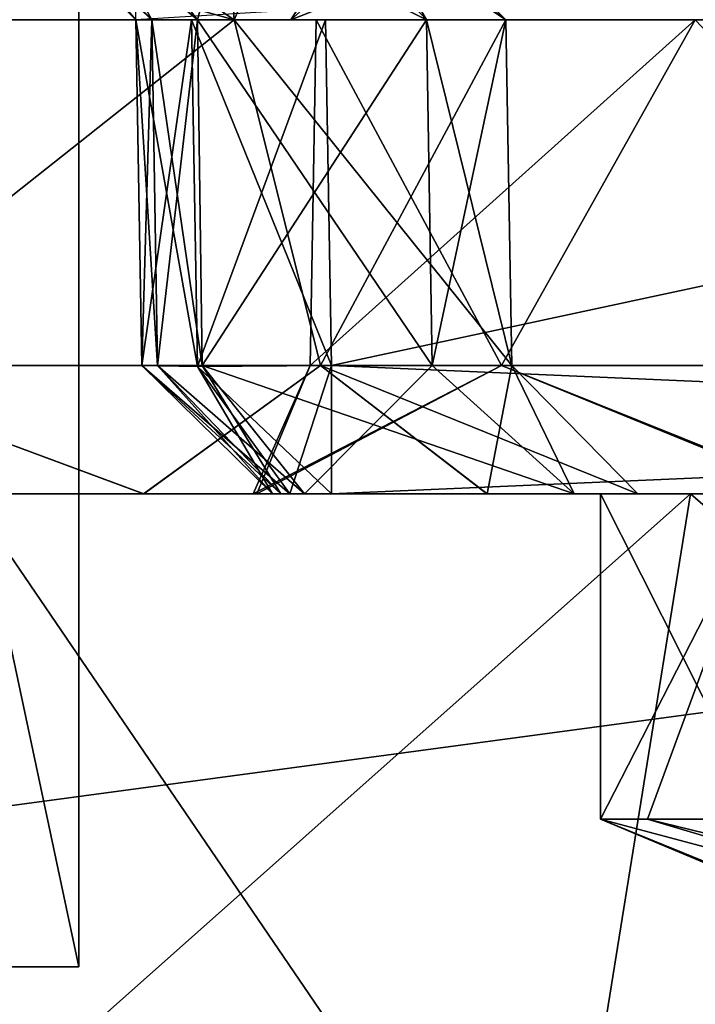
# Model space of a CAD drawing. Header units: millimetres. Extents: x -25 to 25, y -260 to 12.
# Tile 30 of 96: x 4.94 to 8.5, y -117.19 to -112. Entities that reach past the tile are written whole.
import ezdxf

# ---------------------------------------------------------------- set-up
doc = ezdxf.new("R2010")
doc.units = ezdxf.units.MM
doc.header["$LTSCALE"] = 65.185185
for name, color, linetype in [('1124', 7, 'CONTINUOUS'), ('1125', 7, 'CONTINUOUS'), ('1127', 7, 'CONTINUOUS'), ('1141', 7, 'CONTINUOUS'), ('1223', 7, 'CONTINUOUS'), ('1237', 7, 'CONTINUOUS'), ('303', 7, 'CONTINUOUS'), ('327', 7, 'CONTINUOUS'), ('328', 7, 'CONTINUOUS'), ('329', 7, 'CONTINUOUS'), ('364', 7, 'CONTINUOUS'), ('389', 7, 'CONTINUOUS'), ('392', 7, 'CONTINUOUS'), ('393', 7, 'CONTINUOUS'), ('507', 7, 'CONTINUOUS'), ('529', 7, 'CONTINUOUS'), ('530', 7, 'CONTINUOUS'), ('532', 7, 'CONTINUOUS'), ('533', 7, 'CONTINUOUS'), ('534', 7, 'CONTINUOUS'), ('536', 7, 'CONTINUOUS'), ('537', 7, 'CONTINUOUS'), ('538', 7, 'CONTINUOUS'), ('539', 7, 'CONTINUOUS'), ('540', 7, 'CONTINUOUS'), ('557', 7, 'CONTINUOUS'), ('558', 7, 'CONTINUOUS'), ('559', 7, 'CONTINUOUS'), ('560', 7, 'CONTINUOUS'), ('561', 7, 'CONTINUOUS'), ('586', 7, 'CONTINUOUS'), ('630', 7, 'CONTINUOUS'), ('651', 7, 'CONTINUOUS'), ('652', 7, 'CONTINUOUS'), ('674', 7, 'CONTINUOUS'), ('676', 7, 'CONTINUOUS'), ('683', 7, 'CONTINUOUS'), ('685', 7, 'CONTINUOUS'), ('686', 7, 'CONTINUOUS'), ('687', 7, 'CONTINUOUS'), ('688', 7, 'CONTINUOUS'), ('699', 7, 'CONTINUOUS'), ('700', 7, 'CONTINUOUS'), ('701', 7, 'CONTINUOUS')]:
    doc.layers.add(name, color=color, linetype=linetype)

msp = doc.modelspace()

# ---------------------------------------------------------------- linework, layer by layer
at = {"layer": '1124', "color": 7, "linetype": 'CONTINUOUS'}
for points in [[(3.7123, -116.9957, 189.5124), (5.25, -116.9957, 185.8001), (3.7123, -109.7557, 189.5124), (3.7123, -116.9957, 189.5124)], [(3.7123, -109.7557, 189.5124), (5.25, -116.9957, 185.8001), (5.25, -109.7557, 185.8001), (3.7123, -109.7557, 189.5124)]]:
    msp.add_3dface(points, dxfattribs=at)
at = {"layer": '1125', "color": 7, "linetype": 'CONTINUOUS'}
for points in [[(5.25, -109.7557, 185.8001), (5.25, -116.9957, 185.8001), (3.7123, -116.9957, 182.0878), (5.25, -109.7557, 185.8001)], [(5.25, -109.7557, 185.8001), (3.7123, -116.9957, 182.0878), (3.7123, -109.7557, 182.0878), (5.25, -109.7557, 185.8001)]]:
    msp.add_3dface(points, dxfattribs=at)
at = {"layer": '1127', "color": 7, "linetype": 'CONTINUOUS'}
for points in [[(9.3852, -116.7986, -11.5143), (9.3936, -116.7849, -11.0696), (8.0001, -116.2162, -11.5227), (9.3852, -116.7986, -11.5143)], [(8.0001, -116.2162, -11.5227), (9.3936, -116.7849, -11.0696), (8.8638, -116.2162, -9.3937), (8.0001, -116.2162, -11.5227)], [(9.3936, -116.7849, -11.9304), (9.3852, -116.7986, -11.5143), (8.0001, -116.2162, -11.5227), (9.3936, -116.7849, -11.9304)], [(10.4565, -116.8726, -12.705), (9.3936, -116.7849, -11.9304), (8.0001, -116.2162, -11.5227), (10.4565, -116.8726, -12.705)], [(8.2473, -116.2162, -12.6928), (10.4565, -116.8726, -12.705), (8.0001, -116.2162, -11.5227), (8.2473, -116.2162, -12.6928)], [(10.5696, -116.7849, -13.1064), (10.4565, -116.8726, -12.705), (8.2473, -116.2162, -12.6928), (10.5696, -116.7849, -13.1064)], [(8.9573, -116.2162, -13.6972), (10.5696, -116.7849, -13.1064), (8.2473, -116.2162, -12.6928), (8.9573, -116.2162, -13.6972)]]:
    msp.add_3dface(points, dxfattribs=at)
at = {"layer": '1141', "color": 7, "linetype": 'CONTINUOUS'}
for points in [[(8.0001, -116.2162, -11.5227), (8.8638, -116.2162, -9.3937), (8, -114.5, -11.5), (8.0001, -116.2162, -11.5227)], [(8.8787, -114.5, -13.6213), (8.0001, -116.2162, -11.5227), (8, -114.5, -11.5), (8.8787, -114.5, -13.6213)], [(8, -114.5, -11.5), (8.8638, -116.2162, -9.3937), (8.8787, -114.5, -9.3787), (8, -114.5, -11.5)], [(8.2473, -116.2162, -12.6928), (8.0001, -116.2162, -11.5227), (8.8787, -114.5, -13.6213), (8.2473, -116.2162, -12.6928)], [(8.9573, -116.2162, -13.6972), (8.2473, -116.2162, -12.6928), (8.8787, -114.5, -13.6213), (8.9573, -116.2162, -13.6972)]]:
    msp.add_3dface(points, dxfattribs=at)
at = {"layer": '1223', "color": 7, "linetype": 'CONTINUOUS'}
for points in [[(9.3852, -116.7986, 211.4857), (9.3936, -116.7849, 211.9304), (8.0001, -116.2162, 211.4773), (9.3852, -116.7986, 211.4857)], [(8.0001, -116.2162, 211.4773), (9.3936, -116.7849, 211.9304), (8.8638, -116.2162, 213.6063), (8.0001, -116.2162, 211.4773)], [(9.3936, -116.7849, 211.0696), (9.3852, -116.7986, 211.4857), (8.0001, -116.2162, 211.4773), (9.3936, -116.7849, 211.0696)], [(10.4565, -116.8726, 210.295), (9.3936, -116.7849, 211.0696), (8.0001, -116.2162, 211.4773), (10.4565, -116.8726, 210.295)], [(8.2473, -116.2162, 210.3072), (10.4565, -116.8726, 210.295), (8.0001, -116.2162, 211.4773), (8.2473, -116.2162, 210.3072)], [(10.5696, -116.7849, 209.8936), (10.4565, -116.8726, 210.295), (8.2473, -116.2162, 210.3072), (10.5696, -116.7849, 209.8936)], [(8.9573, -116.2162, 209.3028), (10.5696, -116.7849, 209.8936), (8.2473, -116.2162, 210.3072), (8.9573, -116.2162, 209.3028)]]:
    msp.add_3dface(points, dxfattribs=at)
at = {"layer": '1237', "color": 7, "linetype": 'CONTINUOUS'}
for points in [[(8.0001, -116.2162, 211.4773), (8.8638, -116.2162, 213.6063), (8, -114.5, 211.5), (8.0001, -116.2162, 211.4773)], [(8.8787, -114.5, 209.3787), (8.0001, -116.2162, 211.4773), (8, -114.5, 211.5), (8.8787, -114.5, 209.3787)], [(8, -114.5, 211.5), (8.8638, -116.2162, 213.6063), (8.8787, -114.5, 213.6213), (8, -114.5, 211.5)], [(8.2473, -116.2162, 210.3072), (8.0001, -116.2162, 211.4773), (8.8787, -114.5, 209.3787), (8.2473, -116.2162, 210.3072)], [(8.9573, -116.2162, 209.3028), (8.2473, -116.2162, 210.3072), (8.8787, -114.5, 209.3787), (8.9573, -116.2162, 209.3028)]]:
    msp.add_3dface(points, dxfattribs=at)
at = {"layer": '303', "color": 7, "linetype": 'CONTINUOUS'}
msp.add_3dface([(15, -112, 222.5001), (14.4553, -111.455, 223.872), (5.55, -112, 222.5001), (15, -112, 222.5001)], dxfattribs=at)
at = {"layer": '327', "color": 7, "linetype": 'CONTINUOUS'}
for points in [[(4.55, -111, 219.0945), (4.6893, -111, 218.2716), (5.55, -112, 219.0945), (4.55, -111, 219.0945)], [(4.6893, -111, 218.2716), (5.0917, -111, 217.5405), (5.6336, -112, 218.6008), (4.6893, -111, 218.2716)], [(5.55, -112, 219.0945), (4.6893, -111, 218.2716), (5.6336, -112, 218.6008), (5.55, -112, 219.0945)], [(5.6336, -112, 218.6008), (5.0917, -111, 217.5405), (5.875, -112, 218.1621), (5.6336, -112, 218.6008)]]:
    msp.add_3dface(points, dxfattribs=at)
at = {"layer": '328', "color": 7, "linetype": 'CONTINUOUS'}
msp.add_3dface([(5.55, -112, 222.5001), (4.55, -111, 219.0945), (5.55, -112, 219.0945), (5.55, -112, 222.5001)], dxfattribs=at)
at = {"layer": '329', "color": 7, "linetype": 'CONTINUOUS'}
for points in [[(6.0676, -112, 209.0917), (2.4874, -111, 207.4949), (2.3176, -112, 206.3672), (6.0676, -112, 209.0917)], [(4.5962, -111, 208.9039), (2.4874, -111, 207.4949), (6.0676, -112, 209.0917), (4.5962, -111, 208.9039)], [(6.0052, -111, 211.0126), (4.5962, -111, 208.9039), (6.0676, -112, 209.0917), (6.0052, -111, 211.0126)], [(5.875, -112, 218.1621), (5.0917, -111, 217.5405), (6.1378, -111, 215.6395), (5.875, -112, 218.1621)], [(5.875, -112, 218.1621), (6.1378, -111, 215.6395), (7.0821, -112, 215.9686), (5.875, -112, 218.1621)], [(6.5, -111, 213.5001), (6.0052, -111, 211.0126), (7.5, -112, 213.5001), (6.5, -111, 213.5001)], [(7.5, -112, 213.5001), (6.0052, -111, 211.0126), (6.0676, -112, 209.0917), (7.5, -112, 213.5001)], [(6.1378, -111, 215.6395), (6.5, -111, 213.5001), (7.0821, -112, 215.9686), (6.1378, -111, 215.6395)], [(7.0821, -112, 215.9686), (6.5, -111, 213.5001), (7.5, -112, 213.5001), (7.0821, -112, 215.9686)]]:
    msp.add_3dface(points, dxfattribs=at)
at = {"layer": '364', "color": 7, "linetype": 'CONTINUOUS'}
for points in [[(5.55, -112, -22.5), (5.55, -111.4142, -23.9142), (15, -112, -22.5), (5.55, -112, -22.5)], [(15, -112, -22.5), (5.55, -111.4142, -23.9142), (14.4613, -111.4622, -23.8655), (15, -112, -22.5)]]:
    msp.add_3dface(points, dxfattribs=at)
at = {"layer": '389', "color": 7, "linetype": 'CONTINUOUS'}
for points in [[(2.3176, -112, -6.3671), (4.5962, -111, -8.9038), (6.0676, -112, -9.0916), (2.3176, -112, -6.3671)], [(4.5962, -111, -8.9038), (6.0052, -111, -11.0126), (6.0676, -112, -9.0916), (4.5962, -111, -8.9038)], [(6.1378, -111, -15.6394), (5.0917, -111, -17.5404), (7.0821, -112, -15.9686), (6.1378, -111, -15.6394)], [(7.0821, -112, -15.9686), (5.0917, -111, -17.5404), (5.875, -112, -18.162), (7.0821, -112, -15.9686)], [(6.0052, -111, -11.0126), (6.5, -111, -13.5), (6.0676, -112, -9.0916), (6.0052, -111, -11.0126)], [(6.0676, -112, -9.0916), (6.5, -111, -13.5), (7.5, -112, -13.5), (6.0676, -112, -9.0916)], [(6.5, -111, -13.5), (6.1378, -111, -15.6394), (7.5, -112, -13.5), (6.5, -111, -13.5)], [(7.5, -112, -13.5), (6.1378, -111, -15.6394), (7.0821, -112, -15.9686), (7.5, -112, -13.5)]]:
    msp.add_3dface(points, dxfattribs=at)
at = {"layer": '392', "color": 7, "linetype": 'CONTINUOUS'}
for points in [[(4.6893, -111, -18.2716), (4.55, -111, -19.0944), (5.6336, -112, -18.6007), (4.6893, -111, -18.2716)], [(5.6336, -112, -18.6007), (4.55, -111, -19.0944), (5.55, -112, -19.0944), (5.6336, -112, -18.6007)], [(5.875, -112, -18.162), (5.0917, -111, -17.5404), (4.6893, -111, -18.2716), (5.875, -112, -18.162)], [(5.875, -112, -18.162), (4.6893, -111, -18.2716), (5.6336, -112, -18.6007), (5.875, -112, -18.162)]]:
    msp.add_3dface(points, dxfattribs=at)
at = {"layer": '393', "color": 7, "linetype": 'CONTINUOUS'}
for points in [[(5.55, -112, -19.0944), (4.55, -111, -19.0944), (4.55, -111, -22.5), (5.55, -112, -19.0944)], [(5.55, -112, -22.5), (5.55, -112, -19.0944), (4.55, -111, -22.5), (5.55, -112, -22.5)]]:
    msp.add_3dface(points, dxfattribs=at)
at = {"layer": '507', "color": 7, "linetype": 'CONTINUOUS'}
for points in [[(7.4948, -111, 97.5126), (7, -111, 100), (6.3671, -112, 97.6824), (7.4948, -111, 97.5126)], [(9.0916, -112, 93.9324), (7.4948, -111, 97.5126), (6.3671, -112, 97.6824), (9.0916, -112, 93.9324)], [(7, -111, 100), (7.4948, -111, 102.4874), (6.3671, -112, 102.3176), (7, -111, 100)], [(6.3671, -112, 97.6824), (7, -111, 100), (6.3671, -112, 102.3176), (6.3671, -112, 97.6824)], [(7.4948, -111, 102.4874), (8.9038, -111, 104.5962), (6.3671, -112, 102.3176), (7.4948, -111, 102.4874)], [(6.3671, -112, 102.3176), (8.9038, -111, 104.5962), (9.0916, -112, 106.0676), (6.3671, -112, 102.3176)], [(8.9038, -111, 95.4038), (7.4948, -111, 97.5126), (9.0916, -112, 93.9324), (8.9038, -111, 95.4038)]]:
    msp.add_3dface(points, dxfattribs=at)
at = {"layer": '529', "color": 7, "linetype": 'CONTINUOUS'}
for points in [[(-17.1106, -114.5, 203.2614), (17.1106, -114.5, 203.2614), (0, -114.5, 205.7801), (-17.1106, -114.5, 203.2614)], [(0, -114.5, 205.7801), (17.1106, -114.5, 203.2614), (3.0072, -114.5, 206.3507), (0, -114.5, 205.7801)], [(3.0072, -114.5, 206.3507), (17.1106, -114.5, 203.2614), (5.5909, -114.5, 207.9743), (3.0072, -114.5, 206.3507)], [(5.5909, -114.5, 207.9743), (17.1106, -114.5, 203.2614), (7.4009, -114.5, 210.4248), (5.5909, -114.5, 207.9743)], [(6.2699, -114.5, 219.5944), (6.3134, -114.5, 219.3377), (6.2699, -114.5, 223.1634), (6.2699, -114.5, 219.5944)], [(6.2699, -114.5, 223.1634), (6.3134, -114.5, 219.3377), (6.3615, -114.5, 223.3836), (6.2699, -114.5, 223.1634)], [(6.3134, -114.5, 219.3377), (6.4389, -114.5, 219.1095), (6.3615, -114.5, 223.3836), (6.3134, -114.5, 219.3377)], [(6.4389, -114.5, 219.1095), (6.5817, -114.5, 223.4752), (6.3615, -114.5, 223.3836), (6.4389, -114.5, 219.1095)], [(7.8613, -114.5, 216.399), (6.5817, -114.5, 223.4752), (6.4389, -114.5, 219.1095), (7.8613, -114.5, 216.399)], [(22.136, -114.5, 223.4752), (6.5817, -114.5, 223.4752), (18.4556, -114.5, 202.7043), (22.136, -114.5, 223.4752)], [(18.4556, -114.5, 202.7043), (6.5817, -114.5, 223.4752), (17.8391, -114.5, 203.1181), (18.4556, -114.5, 202.7043)], [(17.8391, -114.5, 203.1181), (6.5817, -114.5, 223.4752), (17.1106, -114.5, 203.2614), (17.8391, -114.5, 203.1181)], [(17.1106, -114.5, 203.2614), (6.5817, -114.5, 223.4752), (7.8613, -114.5, 216.399), (17.1106, -114.5, 203.2614)], [(7.4009, -114.5, 210.4248), (17.1106, -114.5, 203.2614), (8.1954, -114.5, 213.3658), (7.4009, -114.5, 210.4248)], [(8.1954, -114.5, 213.3658), (17.1106, -114.5, 203.2614), (7.8613, -114.5, 216.399), (8.1954, -114.5, 213.3658)]]:
    msp.add_3dface(points, dxfattribs=at)
at = {"layer": '530', "color": 7, "linetype": 'CONTINUOUS'}
for points in [[(-17.1106, -114.5, -3.2614), (0, -114.5, -5.7801), (17.1106, -114.5, -3.2614), (-17.1106, -114.5, -3.2614)], [(0, -114.5, -5.7801), (3.0074, -114.5, -6.3507), (17.1106, -114.5, -3.2614), (0, -114.5, -5.7801)], [(3.0074, -114.5, -6.3507), (5.591, -114.5, -7.9745), (17.1106, -114.5, -3.2614), (3.0074, -114.5, -6.3507)], [(5.591, -114.5, -7.9745), (7.401, -114.5, -10.425), (17.1106, -114.5, -3.2614), (5.591, -114.5, -7.9745)], [(6.2699, -114.5, -23.1634), (6.3615, -114.5, -23.3836), (6.2699, -114.5, -19.5944), (6.2699, -114.5, -23.1634)], [(6.2699, -114.5, -19.5944), (6.3615, -114.5, -23.3836), (6.3134, -114.5, -19.3377), (6.2699, -114.5, -19.5944)], [(6.3134, -114.5, -19.3377), (6.3615, -114.5, -23.3836), (6.4389, -114.5, -19.1095), (6.3134, -114.5, -19.3377)], [(6.3615, -114.5, -23.3836), (6.5817, -114.5, -23.4752), (6.4389, -114.5, -19.1095), (6.3615, -114.5, -23.3836)], [(6.4389, -114.5, -19.1095), (6.5817, -114.5, -23.4752), (7.8613, -114.5, -16.3992), (6.4389, -114.5, -19.1095)], [(6.5817, -114.5, -23.4752), (22.136, -114.5, -23.4752), (7.8613, -114.5, -16.3992), (6.5817, -114.5, -23.4752)], [(7.401, -114.5, -10.425), (8.1954, -114.5, -13.3661), (17.1106, -114.5, -3.2614), (7.401, -114.5, -10.425)], [(7.8613, -114.5, -16.3992), (22.136, -114.5, -23.4752), (8.1954, -114.5, -13.3661), (7.8613, -114.5, -16.3992)], [(8.1954, -114.5, -13.3661), (22.136, -114.5, -23.4752), (17.1106, -114.5, -3.2614), (8.1954, -114.5, -13.3661)]]:
    msp.add_3dface(points, dxfattribs=at)
at = {"layer": '532', "color": 7, "linetype": 'CONTINUOUS'}
for points in [[(9.1626, -114.5, 106.6447), (14, -114.5, 108.2199), (3.2614, -114.5, 105), (9.1626, -114.5, 106.6447)], [(3.2614, -114.5, 105), (14, -114.5, 108.2199), (4.6644, -114.5, 110.2263), (3.2614, -114.5, 105)], [(6.188, -114.5, 102.5556), (9.1626, -114.5, 106.6447), (3.2614, -114.5, 105), (6.188, -114.5, 102.5556)], [(6.1675, -114.5, 97.5077), (6.188, -114.5, 102.5556), (3.2614, -114.5, 95), (6.1675, -114.5, 97.5077)], [(3.2614, -114.5, 95), (6.188, -114.5, 102.5556), (3.2614, -114.5, 105), (3.2614, -114.5, 95)], [(9.1325, -114.5, 93.3776), (6.1675, -114.5, 97.5077), (3.2614, -114.5, 95), (9.1325, -114.5, 93.3776)], [(4.6644, -114.5, 89.7737), (9.1325, -114.5, 93.3776), (3.2614, -114.5, 95), (4.6644, -114.5, 89.7737)], [(4.6644, -114.5, 110.2263), (14, -114.5, 108.2199), (17.8543, -114.5, 115.5847), (4.6644, -114.5, 110.2263)], [(14, -114.5, 91.7801), (9.1325, -114.5, 93.3776), (4.6644, -114.5, 89.7737), (14, -114.5, 91.7801)], [(16.7053, -114.5, 92.2386), (14, -114.5, 91.7801), (4.6644, -114.5, 89.7737), (16.7053, -114.5, 92.2386)], [(23.4476, -114.5, 93.4183), (16.7053, -114.5, 92.2386), (4.6644, -114.5, 89.7737), (23.4476, -114.5, 93.4183)], [(8.4737, -114.5, 85.9644), (23.4476, -114.5, 93.4183), (4.6644, -114.5, 89.7737), (8.4737, -114.5, 85.9644)], [(8.4737, -114.5, 114.0356), (4.6644, -114.5, 110.2263), (17.1191, -114.5, 115.4386), (8.4737, -114.5, 114.0356)], [(17.1191, -114.5, 115.4386), (4.6644, -114.5, 110.2263), (17.8543, -114.5, 115.5847), (17.1191, -114.5, 115.4386)], [(13.7, -114.5, 84.5614), (23.4476, -114.5, 93.4183), (8.4737, -114.5, 85.9644), (13.7, -114.5, 84.5614)], [(13.7, -114.5, 115.4386), (8.4737, -114.5, 114.0356), (17.1191, -114.5, 115.4386), (13.7, -114.5, 115.4386)]]:
    msp.add_3dface(points, dxfattribs=at)
at = {"layer": '533', "color": 7, "linetype": 'CONTINUOUS'}
for points in [[(6.5817, -114.5, 223.4752), (22.136, -114.5, 223.4752), (6.5817, -113.8238, 224.1633), (6.5817, -114.5, 223.4752)], [(22.136, -114.5, 223.4752), (22.136, -113.8238, 224.1633), (6.5817, -113.8238, 224.1633), (22.136, -114.5, 223.4752)]]:
    msp.add_3dface(points, dxfattribs=at)
at = {"layer": '534', "color": 7, "linetype": 'CONTINUOUS'}
for points in [[(6.5498, -112, 224.1951), (6.5817, -113.8238, 224.1633), (15.0733, -112, 224.1951), (6.5498, -112, 224.1951)], [(6.5817, -113.8238, 224.1633), (22.136, -113.8238, 224.1633), (15.0733, -112, 224.1951), (6.5817, -113.8238, 224.1633)]]:
    msp.add_3dface(points, dxfattribs=at)
at = {"layer": '536', "color": 7, "linetype": 'CONTINUOUS'}
for points in [[(5.5818, -113.8238, 223.1634), (5.8748, -113.8288, 223.8704), (5.55, -112, 223.1953), (5.5818, -113.8238, 223.1634)], [(5.55, -112, 223.1953), (5.8748, -113.8288, 223.8704), (5.8428, -112, 223.9023), (5.55, -112, 223.1953)], [(6.5817, -113.8238, 224.1633), (6.5498, -112, 224.1951), (5.8428, -112, 223.9023), (6.5817, -113.8238, 224.1633)], [(5.8748, -113.8288, 223.8704), (6.5817, -113.8238, 224.1633), (5.8428, -112, 223.9023), (5.8748, -113.8288, 223.8704)]]:
    msp.add_3dface(points, dxfattribs=at)
at = {"layer": '537', "color": 7, "linetype": 'CONTINUOUS'}
for points in [[(6.2699, -114.5, 223.1634), (6.3615, -114.5, 223.3836), (5.5818, -113.8238, 223.1634), (6.2699, -114.5, 223.1634)], [(6.3615, -114.5, 223.3836), (5.8748, -113.8288, 223.8704), (5.5818, -113.8238, 223.1634), (6.3615, -114.5, 223.3836)], [(6.5817, -114.5, 223.4752), (6.5817, -113.8238, 224.1633), (5.8748, -113.8288, 223.8704), (6.5817, -114.5, 223.4752)], [(6.3615, -114.5, 223.3836), (6.5817, -114.5, 223.4752), (5.8748, -113.8288, 223.8704), (6.3615, -114.5, 223.3836)]]:
    msp.add_3dface(points, dxfattribs=at)
at = {"layer": '538', "color": 7, "linetype": 'CONTINUOUS'}
for points in [[(6.2699, -114.5, 219.5944), (6.2699, -114.5, 223.1634), (5.5818, -113.8238, 219.5944), (6.2699, -114.5, 219.5944)], [(6.2699, -114.5, 223.1634), (5.5818, -113.8238, 223.1634), (5.5818, -113.8238, 219.5944), (6.2699, -114.5, 223.1634)]]:
    msp.add_3dface(points, dxfattribs=at)
at = {"layer": '539', "color": 7, "linetype": 'CONTINUOUS'}
for points in [[(6.2699, -114.5, 219.5944), (5.5818, -113.8238, 219.5944), (5.6636, -113.8238, 219.1112), (6.2699, -114.5, 219.5944)], [(6.3134, -114.5, 219.3377), (6.2699, -114.5, 219.5944), (5.6636, -113.8238, 219.1112), (6.3134, -114.5, 219.3377)], [(5.8999, -113.8238, 218.6818), (6.3134, -114.5, 219.3377), (5.6636, -113.8238, 219.1112), (5.8999, -113.8238, 218.6818)], [(6.4389, -114.5, 219.1095), (6.3134, -114.5, 219.3377), (5.8999, -113.8238, 218.6818), (6.4389, -114.5, 219.1095)]]:
    msp.add_3dface(points, dxfattribs=at)
at = {"layer": '540', "color": 7, "linetype": 'CONTINUOUS'}
for points in [[(3.0072, -114.5, 206.3507), (5.5909, -114.5, 207.9743), (3.7659, -113.8238, 207.4772), (3.0072, -114.5, 206.3507)], [(3.7659, -113.8238, 207.4772), (5.5909, -114.5, 207.9743), (6.5228, -113.8238, 210.2341), (3.7659, -113.8238, 207.4772)], [(5.5909, -114.5, 207.9743), (7.4009, -114.5, 210.4248), (6.5228, -113.8238, 210.2341), (5.5909, -114.5, 207.9743)], [(6.4389, -114.5, 219.1095), (5.8999, -113.8238, 218.6818), (7.1122, -113.8238, 216.479), (6.4389, -114.5, 219.1095)], [(7.8613, -114.5, 216.399), (6.4389, -114.5, 219.1095), (7.1122, -113.8238, 216.479), (7.8613, -114.5, 216.399)], [(7.4009, -114.5, 210.4248), (8.1954, -114.5, 213.3658), (6.5228, -113.8238, 210.2341), (7.4009, -114.5, 210.4248)], [(6.5228, -113.8238, 210.2341), (8.1954, -114.5, 213.3658), (7.5318, -113.8238, 214), (6.5228, -113.8238, 210.2341)], [(7.5318, -113.8238, 214), (7.8613, -114.5, 216.399), (7.1122, -113.8238, 216.479), (7.5318, -113.8238, 214)], [(8.1954, -114.5, 213.3658), (7.8613, -114.5, 216.399), (7.5318, -113.8238, 214), (8.1954, -114.5, 213.3658)]]:
    msp.add_3dface(points, dxfattribs=at)
at = {"layer": '557', "color": 7, "linetype": 'CONTINUOUS'}
for points in [[(5.591, -114.5, -7.9745), (3.0074, -114.5, -6.3507), (3.7659, -113.8238, -7.4772), (5.591, -114.5, -7.9745)], [(6.5228, -113.8238, -10.2341), (5.591, -114.5, -7.9745), (3.7659, -113.8238, -7.4772), (6.5228, -113.8238, -10.2341)], [(7.401, -114.5, -10.425), (5.591, -114.5, -7.9745), (6.5228, -113.8238, -10.2341), (7.401, -114.5, -10.425)], [(6.4389, -114.5, -19.1095), (7.8613, -114.5, -16.3992), (5.8999, -113.8238, -18.6818), (6.4389, -114.5, -19.1095)], [(5.8999, -113.8238, -18.6818), (7.8613, -114.5, -16.3992), (7.1122, -113.8238, -16.479), (5.8999, -113.8238, -18.6818)], [(7.5318, -113.8238, -14), (7.401, -114.5, -10.425), (6.5228, -113.8238, -10.2341), (7.5318, -113.8238, -14)], [(7.1122, -113.8238, -16.479), (7.8613, -114.5, -16.3992), (7.5318, -113.8238, -14), (7.1122, -113.8238, -16.479)], [(8.1954, -114.5, -13.3661), (7.401, -114.5, -10.425), (7.5318, -113.8238, -14), (8.1954, -114.5, -13.3661)], [(7.8613, -114.5, -16.3992), (8.1954, -114.5, -13.3661), (7.5318, -113.8238, -14), (7.8613, -114.5, -16.3992)]]:
    msp.add_3dface(points, dxfattribs=at)
at = {"layer": '558', "color": 7, "linetype": 'CONTINUOUS'}
for points in [[(6.2699, -114.5, -19.5944), (6.3134, -114.5, -19.3377), (5.5818, -113.8238, -19.5944), (6.2699, -114.5, -19.5944)], [(5.5818, -113.8238, -19.5944), (6.3134, -114.5, -19.3377), (5.6636, -113.8238, -19.1112), (5.5818, -113.8238, -19.5944)], [(6.3134, -114.5, -19.3377), (6.4389, -114.5, -19.1095), (5.6636, -113.8238, -19.1112), (6.3134, -114.5, -19.3377)], [(6.4389, -114.5, -19.1095), (5.8999, -113.8238, -18.6818), (5.6636, -113.8238, -19.1112), (6.4389, -114.5, -19.1095)]]:
    msp.add_3dface(points, dxfattribs=at)
at = {"layer": '559', "color": 7, "linetype": 'CONTINUOUS'}
for points in [[(6.2699, -114.5, -23.1634), (6.2699, -114.5, -19.5944), (5.5818, -113.8238, -23.1634), (6.2699, -114.5, -23.1634)], [(5.5818, -113.8238, -23.1634), (6.2699, -114.5, -19.5944), (5.5818, -113.8238, -19.5944), (5.5818, -113.8238, -23.1634)]]:
    msp.add_3dface(points, dxfattribs=at)
at = {"layer": '560', "color": 7, "linetype": 'CONTINUOUS'}
for points in [[(6.2699, -114.5, -23.1634), (5.5818, -113.8238, -23.1634), (5.8748, -113.8288, -23.8704), (6.2699, -114.5, -23.1634)], [(6.5817, -113.8238, -24.1633), (6.3615, -114.5, -23.3836), (5.8748, -113.8288, -23.8704), (6.5817, -113.8238, -24.1633)], [(6.3615, -114.5, -23.3836), (6.2699, -114.5, -23.1634), (5.8748, -113.8288, -23.8704), (6.3615, -114.5, -23.3836)], [(6.5817, -114.5, -23.4752), (6.3615, -114.5, -23.3836), (6.5817, -113.8238, -24.1633), (6.5817, -114.5, -23.4752)]]:
    msp.add_3dface(points, dxfattribs=at)
at = {"layer": '561', "color": 7, "linetype": 'CONTINUOUS'}
for points in [[(22.136, -114.5, -23.4752), (6.5817, -114.5, -23.4752), (22.136, -113.8238, -24.1633), (22.136, -114.5, -23.4752)], [(22.136, -113.8238, -24.1633), (6.5817, -114.5, -23.4752), (6.5817, -113.8238, -24.1633), (22.136, -113.8238, -24.1633)]]:
    msp.add_3dface(points, dxfattribs=at)
at = {"layer": '586', "color": 7, "linetype": 'CONTINUOUS'}
for points in [[(-16.5017, -119.0245, -1.7913), (-17.1106, -114.5, -3.2614), (17.1106, -114.5, -3.2614), (-16.5017, -119.0245, -1.7913)], [(16.5017, -119.0245, -1.7913), (-16.5017, -119.0245, -1.7913), (17.1106, -114.5, -3.2614), (16.5017, -119.0245, -1.7913)]]:
    msp.add_3dface(points, dxfattribs=at)
at = {"layer": '630', "color": 7, "linetype": 'CONTINUOUS'}
for points in [[(17.1106, -114.5, 203.2614), (-17.1106, -114.5, 203.2614), (16.5017, -119.0245, 201.7913), (17.1106, -114.5, 203.2614)], [(-17.1106, -114.5, 203.2614), (-16.5017, -119.0245, 201.7913), (16.5017, -119.0245, 201.7913), (-17.1106, -114.5, 203.2614)]]:
    msp.add_3dface(points, dxfattribs=at)
at = {"layer": '651', "color": 7, "linetype": 'CONTINUOUS'}
for points in [[(7.4772, -113.8238, 103.7659), (6.4682, -113.8238, 100), (8.498, -112, 105.0969), (7.4772, -113.8238, 103.7659)], [(6.4682, -113.8238, 100), (7.4772, -113.8238, 96.2341), (6.5, -112, 100), (6.4682, -113.8238, 100)], [(8.498, -112, 105.0969), (6.4682, -113.8238, 100), (6.5, -112, 100), (8.498, -112, 105.0969)], [(6.5, -112, 100), (7.4772, -113.8238, 96.2341), (8.498, -112, 94.9031), (6.5, -112, 100)], [(10.2341, -113.8238, 106.5228), (7.4772, -113.8238, 103.7659), (8.498, -112, 105.0969), (10.2341, -113.8238, 106.5228)], [(7.4772, -113.8238, 96.2341), (10.2341, -113.8238, 93.4772), (8.498, -112, 94.9031), (7.4772, -113.8238, 96.2341)], [(13.4275, -112, 107.4781), (10.2341, -113.8238, 106.5228), (8.498, -112, 105.0969), (13.4275, -112, 107.4781)], [(8.498, -112, 94.9031), (10.2341, -113.8238, 93.4772), (13.4275, -112, 92.5219), (8.498, -112, 94.9031)]]:
    msp.add_3dface(points, dxfattribs=at)
at = {"layer": '652', "color": 7, "linetype": 'CONTINUOUS'}
for points in [[(6.188, -114.5, 102.5556), (6.1675, -114.5, 97.5077), (6.4682, -113.8238, 100), (6.188, -114.5, 102.5556)], [(6.1675, -114.5, 97.5077), (9.1325, -114.5, 93.3776), (7.4772, -113.8238, 96.2341), (6.1675, -114.5, 97.5077)], [(6.4682, -113.8238, 100), (6.1675, -114.5, 97.5077), (7.4772, -113.8238, 96.2341), (6.4682, -113.8238, 100)], [(9.1626, -114.5, 106.6447), (6.188, -114.5, 102.5556), (7.4772, -113.8238, 103.7659), (9.1626, -114.5, 106.6447)], [(7.4772, -113.8238, 103.7659), (6.188, -114.5, 102.5556), (6.4682, -113.8238, 100), (7.4772, -113.8238, 103.7659)], [(10.2341, -113.8238, 106.5228), (9.1626, -114.5, 106.6447), (7.4772, -113.8238, 103.7659), (10.2341, -113.8238, 106.5228)], [(7.4772, -113.8238, 96.2341), (9.1325, -114.5, 93.3776), (10.2341, -113.8238, 93.4772), (7.4772, -113.8238, 96.2341)]]:
    msp.add_3dface(points, dxfattribs=at)
at = {"layer": '674', "color": 7, "linetype": 'CONTINUOUS'}
for points in [[(7.7457, -119.0245, 115.3132), (3.3868, -119.0245, 110.9543), (8.4737, -114.5, 114.0356), (7.7457, -119.0245, 115.3132)], [(3.3868, -119.0245, 110.9543), (4.6644, -114.5, 110.2263), (8.4737, -114.5, 114.0356), (3.3868, -119.0245, 110.9543)], [(13.7, -119.0245, 116.9087), (7.7457, -119.0245, 115.3132), (13.7, -114.5, 115.4386), (13.7, -119.0245, 116.9087)], [(7.7457, -119.0245, 115.3132), (8.4737, -114.5, 114.0356), (13.7, -114.5, 115.4386), (7.7457, -119.0245, 115.3132)]]:
    msp.add_3dface(points, dxfattribs=at)
at = {"layer": '676', "color": 7, "linetype": 'CONTINUOUS'}
for points in [[(3.3868, -119.0245, 89.0457), (7.7457, -119.0245, 84.6868), (4.6644, -114.5, 89.7737), (3.3868, -119.0245, 89.0457)], [(7.7457, -119.0245, 84.6868), (8.4737, -114.5, 85.9644), (4.6644, -114.5, 89.7737), (7.7457, -119.0245, 84.6868)], [(7.7457, -119.0245, 84.6868), (13.7, -119.0245, 83.0913), (8.4737, -114.5, 85.9644), (7.7457, -119.0245, 84.6868)], [(13.7, -119.0245, 83.0913), (13.7, -114.5, 84.5614), (8.4737, -114.5, 85.9644), (13.7, -119.0245, 83.0913)]]:
    msp.add_3dface(points, dxfattribs=at)
at = {"layer": '683', "color": 7, "linetype": 'CONTINUOUS'}
for points in [[(6.5498, -112, -24.1951), (15.0733, -112, -24.1951), (6.5817, -113.8238, -24.1633), (6.5498, -112, -24.1951)], [(15.0733, -112, -24.1951), (22.136, -113.8238, -24.1633), (6.5817, -113.8238, -24.1633), (15.0733, -112, -24.1951)]]:
    msp.add_3dface(points, dxfattribs=at)
at = {"layer": '685', "color": 7, "linetype": 'CONTINUOUS'}
for points in [[(5.8428, -112, -23.9023), (5.5818, -113.8238, -23.1634), (5.55, -112, -23.1953), (5.8428, -112, -23.9023)], [(5.8748, -113.8288, -23.8704), (5.5818, -113.8238, -23.1634), (5.8428, -112, -23.9023), (5.8748, -113.8288, -23.8704)], [(6.5498, -112, -24.1951), (5.8748, -113.8288, -23.8704), (5.8428, -112, -23.9023), (6.5498, -112, -24.1951)], [(6.5498, -112, -24.1951), (6.5817, -113.8238, -24.1633), (5.8748, -113.8288, -23.8704), (6.5498, -112, -24.1951)]]:
    msp.add_3dface(points, dxfattribs=at)
at = {"layer": '686', "color": 7, "linetype": 'CONTINUOUS'}
for points in [[(5.55, -112, -23.1953), (5.5818, -113.8238, -23.1634), (5.5818, -113.8238, -19.5944), (5.55, -112, -23.1953)], [(5.55, -112, -23.1953), (5.5818, -113.8238, -19.5944), (5.55, -112, -19.5944), (5.55, -112, -23.1953)]]:
    msp.add_3dface(points, dxfattribs=at)
at = {"layer": '687', "color": 7, "linetype": 'CONTINUOUS'}
for points in [[(5.55, -112, -19.5944), (5.5818, -113.8238, -19.5944), (5.6636, -113.8238, -19.1112), (5.55, -112, -19.5944)], [(5.6336, -112, -19.1007), (5.55, -112, -19.5944), (5.6636, -113.8238, -19.1112), (5.6336, -112, -19.1007)], [(5.875, -112, -18.662), (5.6336, -112, -19.1007), (5.8999, -113.8238, -18.6818), (5.875, -112, -18.662)], [(5.8999, -113.8238, -18.6818), (5.6336, -112, -19.1007), (5.6636, -113.8238, -19.1112), (5.8999, -113.8238, -18.6818)]]:
    msp.add_3dface(points, dxfattribs=at)
at = {"layer": '688', "color": 7, "linetype": 'CONTINUOUS'}
for points in [[(6.0676, -112, -9.5916), (3.7659, -113.8238, -7.4772), (2.3176, -112, -6.8671), (6.0676, -112, -9.5916)], [(6.5228, -113.8238, -10.2341), (3.7659, -113.8238, -7.4772), (6.0676, -112, -9.5916), (6.5228, -113.8238, -10.2341)], [(5.875, -112, -18.662), (5.8999, -113.8238, -18.6818), (7.1122, -113.8238, -16.479), (5.875, -112, -18.662)], [(5.875, -112, -18.662), (7.1122, -113.8238, -16.479), (7.0821, -112, -16.4686), (5.875, -112, -18.662)], [(7.5, -112, -14), (6.5228, -113.8238, -10.2341), (6.0676, -112, -9.5916), (7.5, -112, -14)], [(7.5318, -113.8238, -14), (6.5228, -113.8238, -10.2341), (7.5, -112, -14), (7.5318, -113.8238, -14)], [(7.1122, -113.8238, -16.479), (7.5318, -113.8238, -14), (7.0821, -112, -16.4686), (7.1122, -113.8238, -16.479)], [(7.0821, -112, -16.4686), (7.5318, -113.8238, -14), (7.5, -112, -14), (7.0821, -112, -16.4686)]]:
    msp.add_3dface(points, dxfattribs=at)
at = {"layer": '699', "color": 7, "linetype": 'CONTINUOUS'}
for points in [[(2.3176, -112, 206.8671), (3.7659, -113.8238, 207.4772), (6.0676, -112, 209.5916), (2.3176, -112, 206.8671)], [(3.7659, -113.8238, 207.4772), (6.5228, -113.8238, 210.2341), (6.0676, -112, 209.5916), (3.7659, -113.8238, 207.4772)], [(7.0821, -112, 216.4686), (5.8999, -113.8238, 218.6818), (5.875, -112, 218.662), (7.0821, -112, 216.4686)], [(7.1122, -113.8238, 216.479), (5.8999, -113.8238, 218.6818), (7.0821, -112, 216.4686), (7.1122, -113.8238, 216.479)], [(6.5228, -113.8238, 210.2341), (7.5318, -113.8238, 214), (6.0676, -112, 209.5916), (6.5228, -113.8238, 210.2341)], [(6.0676, -112, 209.5916), (7.5318, -113.8238, 214), (7.5, -112, 214), (6.0676, -112, 209.5916)], [(7.5, -112, 214), (7.1122, -113.8238, 216.479), (7.0821, -112, 216.4686), (7.5, -112, 214)], [(7.5318, -113.8238, 214), (7.1122, -113.8238, 216.479), (7.5, -112, 214), (7.5318, -113.8238, 214)]]:
    msp.add_3dface(points, dxfattribs=at)
at = {"layer": '700', "color": 7, "linetype": 'CONTINUOUS'}
for points in [[(5.6336, -112, 219.1007), (5.5818, -113.8238, 219.5944), (5.55, -112, 219.5944), (5.6336, -112, 219.1007)], [(5.6636, -113.8238, 219.1112), (5.5818, -113.8238, 219.5944), (5.6336, -112, 219.1007), (5.6636, -113.8238, 219.1112)], [(5.875, -112, 218.662), (5.6636, -113.8238, 219.1112), (5.6336, -112, 219.1007), (5.875, -112, 218.662)], [(5.8999, -113.8238, 218.6818), (5.6636, -113.8238, 219.1112), (5.875, -112, 218.662), (5.8999, -113.8238, 218.6818)]]:
    msp.add_3dface(points, dxfattribs=at)
at = {"layer": '701', "color": 7, "linetype": 'CONTINUOUS'}
for points in [[(5.5818, -113.8238, 223.1634), (5.55, -112, 223.1953), (5.55, -112, 219.5944), (5.5818, -113.8238, 223.1634)], [(5.5818, -113.8238, 219.5944), (5.5818, -113.8238, 223.1634), (5.55, -112, 219.5944), (5.5818, -113.8238, 219.5944)]]:
    msp.add_3dface(points, dxfattribs=at)

doc.saveas('drawing.dxf')
